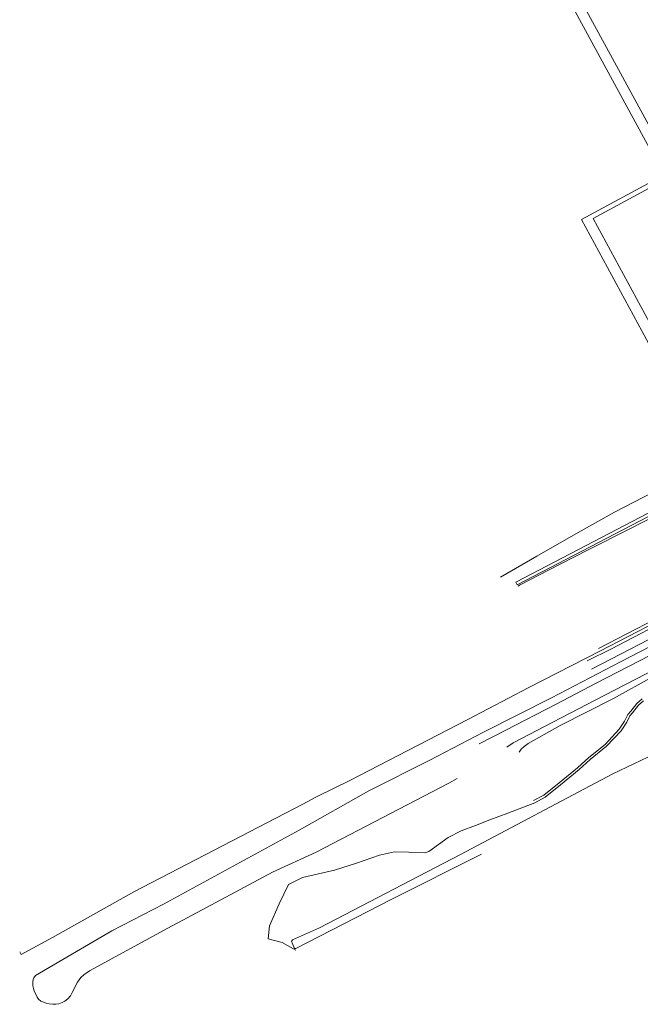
# Model space of a CAD drawing. Header units: metres. Extents: x 94279 to 96109, y 461866 to 463040.
# Tile 5 of 175: x 94279 to 94487, y 462196 to 462527. Entities that reach past the tile are written whole.
import ezdxf

# ---------------------------------------------------------------- set-up
doc = ezdxf.new("R2010")
doc.units = ezdxf.units.M
for name, color, linetype, lineweight in [('G_GRENS_ALGEMEEN_0', 251, 'CONTINUOUS', 13), ('T_CULTUURGRENS_0', 251, 'CONTINUOUS', 13), ('T_SPORTBELIJNING_0', 251, 'CONTINUOUS', 13), ('T_WALBESCHERMING_0', 251, 'CONTINUOUS', 13), ('V_WEGGRENS_0', 251, 'CONTINUOUS', 13), ('W_WATERGRENS_0', 251, 'CONTINUOUS', 13)]:
    doc.layers.add(name, color=color, linetype=linetype, lineweight=lineweight)

msp = doc.modelspace()

# ---------------------------------------------------------------- linework, layer by layer
at = {"layer": 'G_GRENS_ALGEMEEN_0'}
for points in [[(94624.31, 462394.81), (94608.8, 462386.17), (94586.52, 462374.14), (94548.25, 462354.16), (94508.06, 462333.55), (94492.39, 462325.43), (94473.44, 462315.66)], [(94446.14, 462337.02), (94503.47, 462366.86)]]:
    msp.add_lwpolyline(points, dxfattribs=at)
at = {"layer": 'T_CULTUURGRENS_0'}
for points in [[(94446.14, 462337.02), (94445.6, 462337.86), (94503, 462367.74), (94509.97, 462371.58), (94511.96, 462372.33), (94550.43, 462392.12), (94562.67, 462398.5), (94577.56, 462406.45), (94588.18, 462412.24), (94614.8, 462427.04), (94628.54, 462434.83), (94642.18, 462442.77), (94647.85, 462446.31), (94652.42, 462449.41), (94657.21, 462452.5), (94662.05, 462455.5), (94668.7, 462459.59), (94675.3, 462463.77), (94689.87, 462473.21), (94698.65, 462479.01), (94709.14, 462486.1), (94730.44, 462500.82), (94744.38, 462510.71), (94768.34, 462528.47)], [(94624.31, 462394.81), (94624.79, 462393.94), (94609.28, 462385.29), (94586.99, 462373.25), (94548.7, 462353.27), (94508.51, 462332.66), (94492.85, 462324.55), (94473.9, 462314.77), (94450.02, 462302.46), (94429.49, 462291.74), (94409.38, 462281.32), (94389.95, 462271.25), (94384.65, 462268.75), (94378.54, 462265.68), (94374.12, 462263.38), (94317.34, 462233.94), (94290.1, 462218.51), (94279.54, 462212.84), (94279.06, 462213.72)], [(94446.74, 462280.8), (94447.48, 462281.78), (94448.42, 462282.74), (94449.75, 462283.76), (94460.58, 462289.72), (94478.47, 462298.85), (94491.75, 462306.19), (94512.22, 462316.4), (94530.31, 462325.84), (94551.26, 462336.14), (94572.87, 462347.44), (94593.11, 462358.27), (94598.44, 462361.6), (94599.23, 462362), (94599.52, 462362.27), (94599.68, 462362.6)], [(94536.88, 462340.08), (94480.76, 462311.1), (94457.6, 462299.06), (94434.77, 462287.48), (94416.74, 462278.09), (94396.28, 462267.82), (94372.93, 462254.64), (94356.94, 462245.84), (94327.29, 462229.75), (94310.03, 462220.79), (94284.39, 462205.77), (94283.8, 462204.99), (94283.55, 462204.4), (94283.42, 462203.69), (94283.5, 462202.3), (94283.66, 462201.46), (94283.96, 462200.59), (94284.96, 462198.48), (94285.4, 462197.85), (94286.19, 462197.22), (94287, 462196.82), (94287.91, 462196.51), (94288.92, 462196.24), (94290.16, 462196.11), (94291.15, 462196.14), (94292.22, 462196.32), (94293.3, 462196.67), (94294.19, 462197.13), (94295.27, 462197.98), (94296.13, 462198.98), (94296.72, 462200.02), (94298.48, 462203.6), (94299.6, 462205.06), (94300.55, 462206.06), (94302.55, 462207.34), (94328.85, 462221.72), (94348.28, 462232.05), (94363.98, 462240.45), (94378.59, 462247.19), (94423.13, 462270.33), (94425.97, 462271.94)], [(94536.33, 462298.31), (94565.71, 462313.76), (94579.62, 462320.77), (94579.85, 462321.13), (94579.08, 462322.61), (94578.7, 462322.68), (94576.89, 462322.39), (94541.7, 462304.87), (94504.08, 462285.89), (94478.2, 462273.49), (94427.07, 462246.48), (94379.75, 462221.76), (94370.63, 462217.74), (94370.36, 462217.25), (94370.57, 462216.74), (94371.28, 462214.84), (94371.75, 462214.91), (94403.81, 462231.29), (94434.06, 462246.58)]]:
    msp.add_lwpolyline(points, dxfattribs=at)
at = {"layer": 'T_SPORTBELIJNING_0'}
for points in [[(94549.04, 462574.6), (94575.3, 462526.3), (94494.98, 462482.78), (94468.7, 462531.04), (94549.04, 462574.6)], [(94551.91, 462503.54), (94578.1, 462455.2), (94497.75, 462411.67), (94471.57, 462460.03), (94551.91, 462503.54)]]:
    msp.add_lwpolyline(points, dxfattribs=at)
at = {"layer": 'T_WALBESCHERMING_0'}
for points in [[(94596.75, 462367.76), (94593.46, 462366.24), (94593.32, 462366.27), (94592.35, 462365.78), (94580.55, 462359.76), (94563.34, 462350.87), (94541.96, 462339.86), (94525.69, 462331.41), (94510.26, 462323.25), (94501.6, 462318.85), (94490.61, 462313.24), (94472.65, 462303.93), (94459.14, 462296.89), (94442.28, 462288.23), (94433.3, 462283.6)], [(94442.58, 462282.52), (94444.8, 462283.96), (94460.92, 462292.28), (94475.32, 462299.86), (94492.88, 462308.89), (94508.45, 462316.95), (94525.97, 462326.06), (94541.11, 462333.77), (94563.84, 462345.46), (94575.28, 462351.35), (94589.31, 462358.8), (94594.78, 462361.72)]]:
    msp.add_lwpolyline(points, dxfattribs=at)
at = {"layer": 'V_WEGGRENS_0'}
for points in [[(94579.15, 462526.64), (94551.44, 462577.67), (94464.91, 462530.75), (94492.6, 462479.69), (94579.15, 462526.64)], [(94554.27, 462506.55), (94467.72, 462459.69), (94495.39, 462408.68)], [(94598.98, 462424.32), (94598.52, 462424.07), (94587.1, 462417.7), (94573.88, 462410.41), (94560.91, 462403.48), (94548.03, 462396.73), (94534.51, 462389.82), (94520.83, 462382.91), (94504.87, 462374.77), (94491.71, 462368.07), (94478.79, 462361.4), (94465.81, 462354.1), (94452.68, 462346.62), (94440.55, 462339.61)], [(94469.59, 462311.45), (94477.74, 462315.53), (94500, 462327.13), (94558.2, 462357.08), (94587.26, 462372.26), (94618.43, 462389.22), (94634, 462398.02), (94676.42, 462423.12), (94678.15, 462423.73), (94679.83, 462424.04), (94690.02, 462423.62)], [(94555.12, 462352.06), (94500, 462323.67), (94471, 462308.63)], [(94488.55, 462298.04), (94486.8, 462296.54), (94484.81, 462294.06), (94483.87, 462293.02), (94482.86, 462290.85), (94481, 462287.98), (94476.13, 462282.82), (94470.62, 462278.35), (94466.87, 462274.92), (94460.69, 462269.86), (94455.44, 462265.7), (94451.97, 462263.79), (94442.94, 462260.28), (94436.89, 462258.1), (94432.07, 462256.17), (94427.34, 462254.36), (94422.89, 462252.08), (94416.46, 462247.39), (94415.09, 462246.99), (94409.57, 462247.24), (94404.88, 462247.28), (94399.82, 462246.2), (94392.17, 462243.56), (94384.76, 462241.15), (94374.05, 462238.65), (94369.33, 462236.39), (94366.22, 462229.86), (94362.98, 462222.51), (94362.48, 462218.13), (94367.15, 462216.92), (94371.8, 462214.27)], [(94451.63, 462264.52), (94455, 462266.36), (94460.19, 462270.48), (94466.34, 462275.52), (94470.1, 462278.96), (94475.59, 462283.4), (94480.37, 462288.48), (94482.16, 462291.23), (94483.2, 462293.47), (94484.2, 462294.58), (94486.22, 462297.1), (94488.06, 462298.68)]]:
    msp.add_lwpolyline(points, dxfattribs=at)
at = {"layer": 'W_WATERGRENS_0'}
msp.add_lwpolyline([(94493.73, 462360.87), (94483.71, 462355.66), (94469.88, 462348.7), (94456.38, 462341.79), (94450.57, 462338.82), (94446.89, 462336.91), (94446.39, 462336.53)], dxfattribs=at)

doc.saveas('drawing.dxf')
